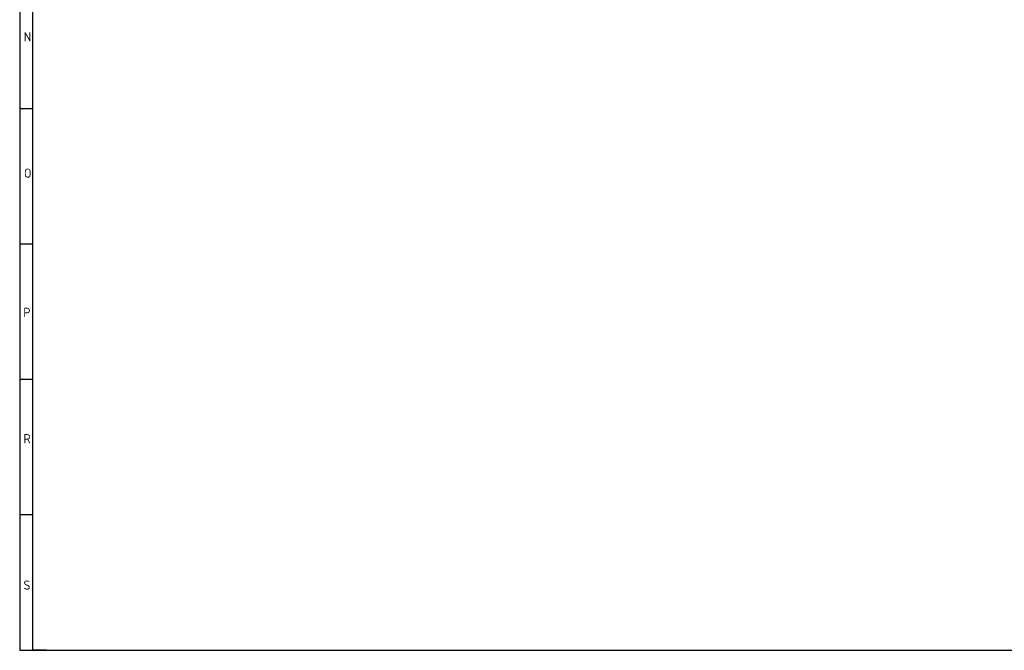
# Model space of a CAD drawing. Header units: millimetres. Extents: x 25 to 1167, y 11 to 816.
# Tile 1 of 10: x 25 to 345, y 20 to 225. Entities that reach past the tile are written whole.
import ezdxf

# ---------------------------------------------------------------- set-up
doc = ezdxf.new("R2010")
doc.units = ezdxf.units.MM
doc.layers.add('Default', color=7, linetype='Continuous')

msp = doc.modelspace()

# ---------------------------------------------------------------- linework, layer by layer
at = {"layer": 'Default', "color": 7, "linetype": 'Continuous'}
for p, q in [((25.309, 816.462), (25.309, 19.609)), ((29.578, 19.609), (29.578, 283.609)), ((29.578, 195.609), (25.309, 195.609)), ((29.578, 151.609), (25.309, 151.609)), ((29.578, 107.609), (25.309, 107.609)), ((29.578, 63.609), (25.309, 63.609)), ((25.309, 19.609), (1167.015, 19.609)), ((33.93, 19.609), (29.578, 19.609))]:
    msp.add_line(p, q, dxfattribs=at)

# ---------------------------------------------------------------- texts
at = {"layer": 'Default', "char_height": 3, "attachment_point": 1}
for s, insert, width in [('{\\fSolid Edge ISO|b1||i0||c0|p34;\\C7;\\H3.;\\W1.;N}', (26.612, 220.508), 1.77274), ('{\\fSolid Edge ISO|b1||i0||c0|p34;\\C7;\\H3.;\\W1.;O}', (26.682, 176.176), 1.77274), ('{\\fSolid Edge ISO|b1||i0||c0|p34;\\C7;\\H3.;\\W1.;P}', (26.472, 130.925), 1.84092), ('{\\fSolid Edge ISO|b1||i0||c0|p34;\\C7;\\H3.;\\W1.;R}', (26.542, 89.878), 1.84092), ('{\\fSolid Edge ISO|b1||i0||c0|p34;\\C7;\\H3.;\\W1.;S}', (26.538, 42.304), 2.25001)]:
    msp.add_mtext(s, dxfattribs=dict(at, insert=insert, width=width))

doc.saveas('drawing.dxf')
